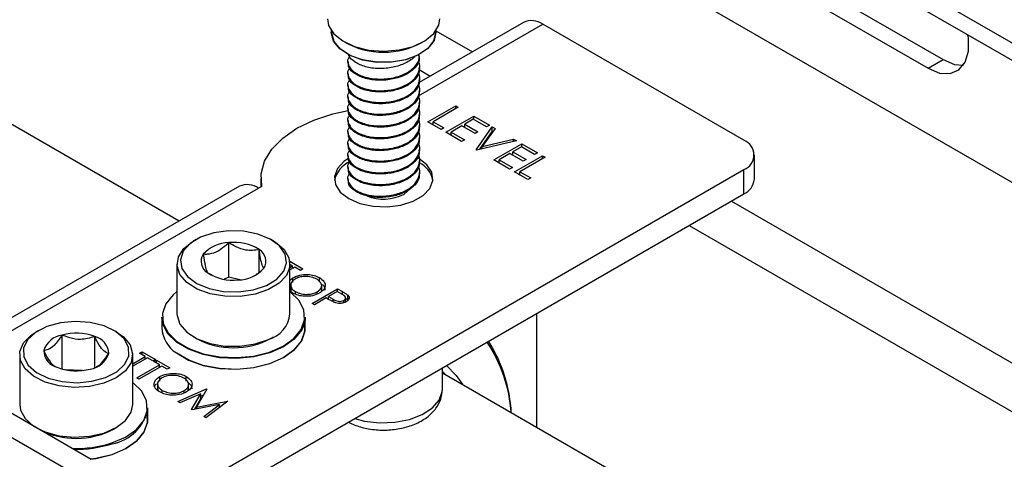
# Model space of a CAD drawing. Header units: inches. Extents: x 5 to 165, y 3 to 108.
# Tile 137 of 139: x 136.52 to 139.95, y 93.95 to 95.48. Entities that reach past the tile are written whole.
import ezdxf

# ---------------------------------------------------------------- set-up
doc = ezdxf.new("R2010")
doc.units = ezdxf.units.IN
doc.header["$LTSCALE"] = 10
doc.header["$MEASUREMENT"] = 0

msp = doc.modelspace()

# ---------------------------------------------------------------- linework, layer by layer
at = {"color": 7, "linetype": 'Continuous', "lineweight": 25}
for p, q in [((153.102757, 87.820334), (134.166437, 98.752038)), ((153.088752, 87.767995), (134.166437, 98.691614)), ((137.076159, 94.776496), (133.170121, 97.031403)), ((137.564792, 96.533761), (139.686113, 95.309148)), ((137.617118, 96.563968), (139.738439, 95.339356)), ((137.917639, 96.100619), (140.657678, 94.518828)), ((138.276241, 95.469288), (137.912637, 95.259384)), ((137.606363, 95.440664), (137.606363, 95.434571)), ((137.971363, 95.434571), (137.971363, 95.440664)), ((139.043978, 95.058124), (138.343235, 95.462654)), ((137.663863, 95.333856), (137.663863, 95.329559)), ((137.913863, 95.349973), (137.913863, 95.354279)), ((139.686113, 95.309148), (139.738439, 95.339356)), ((137.913863, 95.309146), (137.913863, 95.313452)), ((137.663863, 95.293029), (137.663863, 95.288732)), ((137.913863, 95.268319), (137.913863, 95.272625)), ((137.663863, 95.252202), (137.663863, 95.247905)), ((137.913863, 95.227492), (137.913863, 95.231798)), ((137.663863, 95.211375), (137.663863, 95.207078)), ((137.663863, 95.170548), (137.663863, 95.166251)), ((137.913863, 95.186665), (137.913863, 95.190971)), ((137.942777, 95.122349), (138.040213, 95.178597)), ((138.048957, 95.173549), (137.961514, 95.12307)), ((138.040213, 95.178597), (138.048957, 95.173549)), ((138.040213, 95.168501), (138.040213, 95.178597)), ((137.663863, 95.129721), (137.663863, 95.125424)), ((137.913863, 95.145838), (137.913863, 95.150144)), ((138.005236, 95.086292), (138.102672, 95.14254)), ((138.101422, 95.131723), (138.071442, 95.114416)), ((138.147642, 95.105041), (138.101422, 95.131723)), ((138.102672, 95.14254), (138.157635, 95.11081)), ((138.102672, 95.131002), (138.102672, 95.14254)), ((137.913863, 95.105011), (137.913863, 95.109317)), ((137.988996, 95.095667), (137.942777, 95.122349)), ((137.956921, 95.114183), (137.961514, 95.116835)), ((137.961514, 95.12307), (137.99899, 95.101436)), ((137.961514, 95.111532), (137.961514, 95.12307)), ((137.99899, 95.101436), (137.988996, 95.095667)), ((138.061449, 95.108647), (138.023973, 95.087013)), ((138.107668, 95.081965), (138.061449, 95.108647)), ((138.066849, 95.10553), (138.071442, 95.108181)), ((138.071442, 95.114416), (138.117662, 95.087734)), ((138.071442, 95.102878), (138.071442, 95.114416)), ((138.111416, 95.024995), (138.167629, 95.105041)), ((138.176998, 95.099633), (138.132691, 95.036556)), ((138.157635, 95.11081), (138.147642, 95.105041)), ((138.167629, 95.105041), (138.176998, 95.099633)), ((138.167629, 95.08871), (138.167629, 95.105041)), ((137.663863, 95.088894), (137.663863, 95.084597)), ((137.913863, 95.064184), (137.913863, 95.06849)), ((138.060199, 95.054562), (138.005236, 95.086292)), ((138.01938, 95.078126), (138.023973, 95.080778)), ((138.023973, 95.087013), (138.070193, 95.060331)), ((138.023973, 95.075475), (138.023973, 95.087013)), ((138.070193, 95.060331), (138.060199, 95.054562)), ((138.117662, 95.087734), (138.107668, 95.081965)), ((138.251324, 95.056725), (138.112665, 95.024274)), ((138.124288, 95.026994), (138.167629, 95.08871)), ((138.132691, 95.036556), (138.241955, 95.062134)), ((138.167629, 95.08871), (138.168836, 95.088014)), ((138.241955, 95.062134), (138.251324, 95.056725)), ((138.241955, 95.054533), (138.241955, 95.062134)), ((137.663863, 95.048067), (137.663863, 95.04377)), ((137.913863, 95.023357), (137.913863, 95.027663)), ((138.112665, 95.024274), (138.111416, 95.024995)), ((138.132691, 95.028961), (138.132691, 95.036556)), ((138.172626, 94.98966), (138.270062, 95.045908)), ((138.268812, 95.035091), (138.238832, 95.017784)), ((138.315032, 95.008409), (138.268812, 95.035091)), ((138.270062, 95.045908), (138.325025, 95.014178)), ((138.270062, 95.03437), (138.270062, 95.045908)), ((137.663863, 95.00724), (137.663863, 95.002943)), ((138.227589, 94.95793), (138.172626, 94.98966)), ((138.228839, 95.012015), (138.191363, 94.990381)), ((138.191363, 94.990381), (138.237583, 94.963699)), ((138.191363, 94.978843), (138.191363, 94.990381)), ((138.275058, 94.985333), (138.228839, 95.012015)), ((138.234239, 95.008897), (138.238832, 95.011549)), ((138.238832, 95.017784), (138.285052, 94.991102)), ((138.238832, 95.006246), (138.238832, 95.017784)), ((138.245078, 94.947834), (138.342514, 95.004082)), ((138.351258, 94.999034), (138.263816, 94.948555)), ((138.285052, 94.991102), (138.275058, 94.985333)), ((138.325025, 95.014178), (138.315032, 95.008409)), ((138.342514, 95.004082), (138.351258, 94.999034)), ((138.342514, 94.993986), (138.342514, 95.004082)), ((139.08059, 94.922178), (139.08059, 95.007099)), ((137.028724, 93.792692), (139.043978, 94.956073)), ((137.663863, 94.966413), (137.663863, 94.962116)), ((137.913863, 94.98253), (137.913863, 94.986836)), ((138.18677, 94.981494), (138.191363, 94.984146)), ((138.237583, 94.963699), (138.227589, 94.95793)), ((139.043978, 94.871153), (139.043978, 94.956073)), ((137.361255, 94.925458), (137.361255, 94.895769)), ((137.663863, 94.925586), (137.663863, 94.921289)), ((137.913863, 94.941703), (137.913863, 94.946009)), ((138.291298, 94.921152), (138.245078, 94.947834)), ((138.259222, 94.939668), (138.263816, 94.94232)), ((138.263816, 94.948555), (138.301291, 94.926921)), ((138.263816, 94.937017), (138.263816, 94.948555)), ((138.301291, 94.926921), (138.291298, 94.921152)), ((137.286291, 94.897803), (136.193203, 94.266776)), ((137.364031, 94.897372), (137.353286, 94.891169)), ((137.028724, 93.707771), (139.043978, 94.871153)), ((137.134953, 94.712066), (137.1266, 94.707243)), ((137.249575, 94.580929), (137.249575, 94.701481)), ((137.405033, 94.707243), (137.39668, 94.712066)), ((137.355111, 94.59777), (137.355111, 94.677133)), ((137.068966, 94.626901), (137.068966, 94.453305)), ((137.461951, 94.636581), (137.507865, 94.610076)), ((137.462667, 94.453305), (137.462667, 94.626901)), ((137.471603, 94.620543), (137.462667, 94.625702)), ((137.462667, 94.615385), (137.471603, 94.620543)), ((137.479535, 94.615964), (137.462667, 94.606226)), ((137.471603, 94.611385), (137.471603, 94.620543)), ((137.471603, 94.614679), (137.474456, 94.613032)), ((137.498799, 94.604843), (137.479535, 94.615964)), ((137.176523, 94.595957), (137.18996, 94.589297)), ((137.249575, 94.580929), (137.233534, 94.573638)), ((137.287613, 94.572153), (137.249575, 94.580929)), ((137.462667, 94.571284), (137.472346, 94.579105)), ((137.472346, 94.562774), (137.472346, 94.579105)), ((137.507865, 94.610076), (137.498799, 94.604843)), ((137.56509, 94.563326), (137.56509, 94.579657)), ((137.46523, 94.555702), (137.46523, 94.535288)), ((137.573071, 94.532928), (137.573071, 94.553342)), ((137.472878, 94.525606), (137.462667, 94.534602)), ((137.481624, 94.521973), (137.481624, 94.531024)), ((137.539594, 94.489708), (137.627982, 94.540734)), ((137.588321, 94.508679), (137.547526, 94.485129)), ((137.557778, 94.522734), (137.557778, 94.530298)), ((137.594642, 94.50503), (137.588321, 94.508679)), ((137.626849, 94.530921), (137.597386, 94.513913)), ((137.597386, 94.513913), (137.612667, 94.504867)), ((137.597386, 94.5035), (137.597386, 94.513913)), ((137.643015, 94.521589), (137.626849, 94.530921)), ((137.627982, 94.540734), (137.645316, 94.530727)), ((137.627982, 94.530267), (137.627982, 94.540734)), ((137.65654, 94.494748), (137.65654, 94.510502)), ((137.65654, 94.50758), (137.66412, 94.502008)), ((137.66412, 94.502008), (137.66412, 94.518339)), ((137.547526, 94.485129), (137.539594, 94.489708)), ((137.594533, 94.505093), (137.597386, 94.50674)), ((137.650699, 94.492278), (137.650699, 94.500206)), ((137.015817, 94.442028), (137.015817, 94.404467)), ((137.515817, 94.404467), (137.515817, 94.442028)), ((138.322022, 94.454377), (138.322022, 94.057274)), ((136.586945, 94.395708), (136.578592, 94.390885)), ((136.668896, 94.260964), (136.668896, 94.379409)), ((136.782196, 94.266122), (136.782196, 94.374252)), ((136.857026, 94.390885), (136.848673, 94.395708)), ((137.1266, 94.372963), (137.134953, 94.36814)), ((137.39668, 94.36814), (137.405033, 94.372963)), ((136.520958, 94.310543), (136.520958, 94.136947)), ((136.914659, 94.136947), (136.914659, 94.310543)), ((136.914659, 94.279678), (136.958031, 94.304716)), ((136.938767, 94.315837), (136.947832, 94.32107)), ((136.958031, 94.304716), (136.938767, 94.315837)), ((136.947832, 94.32107), (136.994293, 94.294249)), ((136.947832, 94.310603), (136.947832, 94.32107)), ((136.958031, 94.295557), (136.958031, 94.304716)), ((136.965963, 94.300136), (136.914659, 94.270519)), ((136.928568, 94.23014), (137.007891, 94.275932)), ((137.015824, 94.271353), (136.936501, 94.225561)), ((136.958031, 94.298852), (136.960884, 94.297204)), ((136.985228, 94.289015), (136.965963, 94.300136)), ((136.994293, 94.294249), (136.985228, 94.289015)), ((136.988627, 94.287053), (136.997693, 94.292286)), ((137.007891, 94.275932), (136.988627, 94.287053)), ((136.997693, 94.292286), (137.044153, 94.265465)), ((136.997693, 94.28182), (136.997693, 94.292286)), ((137.007891, 94.266774), (137.007891, 94.275932)), ((137.007891, 94.270068), (137.010745, 94.268421)), ((137.035088, 94.260232), (137.015824, 94.271353)), ((136.769923, 93.946194), (136.23535, 94.254797)), ((136.738599, 94.255684), (136.679763, 94.258363)), ((137.008635, 94.218163), (137.008635, 94.234494)), ((137.044153, 94.265465), (137.035088, 94.260232)), ((137.101379, 94.218715), (137.101379, 94.235046)), ((137.993684, 94.190639), (137.994481, 94.265291)), ((145.82698, 89.724754), (137.99428, 94.246475)), ((137.994349, 94.252923), (138.008432, 94.238306)), ((136.696384, 93.903741), (136.161811, 94.212343)), ((136.936501, 94.225561), (136.928568, 94.23014)), ((137.001519, 94.211091), (137.001519, 94.190677)), ((137.10936, 94.188317), (137.10936, 94.208731)), ((137.017913, 94.177362), (137.017913, 94.186412)), ((137.07135, 94.147714), (137.171406, 94.192004)), ((137.151522, 94.175026), (137.079335, 94.143104)), ((137.094066, 94.178123), (137.094066, 94.185687)), ((137.107412, 94.185441), (137.108229, 94.190421)), ((137.119811, 94.119738), (137.151522, 94.175026)), ((137.172539, 94.191349), (137.136508, 94.128416)), ((137.151522, 94.158695), (137.151522, 94.175026)), ((137.151522, 94.166871), (137.160902, 94.171023)), ((137.171406, 94.192004), (137.172539, 94.191349)), ((137.171406, 94.18937), (137.171406, 94.192004)), ((137.079335, 94.143104), (137.07135, 94.147714)), ((137.217105, 94.137002), (137.121599, 94.118706)), ((137.129448, 94.120209), (137.151522, 94.158695)), ((137.136508, 94.128416), (137.245435, 94.149268)), ((137.161969, 94.095401), (137.217105, 94.137002)), ((137.246586, 94.148603), (137.169937, 94.090801)), ((137.217105, 94.126372), (137.217105, 94.137002)), ((137.245435, 94.149268), (137.246586, 94.148603)), ((137.245435, 94.147735), (137.245435, 94.149268)), ((136.967809, 94.088109), (136.967809, 94.12567)), ((137.121599, 94.118706), (137.119811, 94.119738)), ((137.136508, 94.121562), (137.136508, 94.128416)), ((137.217105, 94.127514), (137.219135, 94.127902)), ((137.169937, 94.090801), (137.161969, 94.095401)), ((136.848673, 94.051782), (136.857026, 94.056605))]:
    msp.add_line(p, q, dxfattribs=at)
at = {"color": 8, "linetype": 'Continuous', "lineweight": 25}
for p, q in [((137.910444, 95.212809), (138.343235, 95.462654)), ((137.971363, 95.440154), (138.098568, 95.36672)), ((137.912209, 95.304476), (137.951478, 95.281807)), ((136.243144, 94.250297), (137.353286, 94.891169)), ((139.000493, 94.84605), (146.722877, 90.388012)), ((138.853403, 94.761136), (146.702299, 90.230065)), ((137.645316, 94.519789), (137.645316, 94.530727)), ((137.612667, 94.495668), (137.612667, 94.504867))]:
    msp.add_line(p, q, dxfattribs=at)
at = {"color": 7, "linetype": 'Continuous', "lineweight": 25, "flags": 128}
for points in [[(137.592863, 95.48193), (137.59715, 95.458395), (137.615259, 95.429409), (137.646243, 95.404317), (137.687804, 95.384982), (137.736861, 95.372837), (137.789774, 95.368783), (137.84262, 95.373121), (137.891479, 95.385528), (137.932727, 95.405086), (137.963306, 95.430342), (137.980947, 95.459425), (137.984863, 95.48193)], [(137.764854, 95.330132), (137.714857, 95.338267), (137.670856, 95.354205), (137.636415, 95.376653), (137.614324, 95.403794), (137.606374, 95.433427), (137.606363, 95.434571)], [(137.765117, 95.329643), (137.715668, 95.33769), (137.672149, 95.353452), (137.638086, 95.375655), (137.616237, 95.402498), (137.608374, 95.431807), (137.608543, 95.437586)], [(137.971363, 95.434571), (137.964519, 95.405988), (137.943454, 95.378577), (137.909866, 95.355703), (137.866474, 95.339218), (137.816795, 95.330457), (137.764854, 95.330132)], [(137.969184, 95.437586), (137.969353, 95.434069), (137.962594, 95.404668), (137.94176, 95.377558), (137.90854, 95.354934), (137.865624, 95.338629), (137.816489, 95.329965), (137.765117, 95.329643)], [(139.686113, 95.309148), (139.725956, 95.292763), (139.762571, 95.290935), (139.792992, 95.303812), (139.814754, 95.330353), (139.826095, 95.368406), (139.826095, 95.414888), (139.824667, 95.425188)], [(139.738439, 95.339356), (139.778282, 95.32297), (139.808785, 95.320383)], [(137.364031, 94.897372), (137.362182, 94.941704), (137.374102, 94.985512), (137.399406, 95.027382), (137.437279, 95.065963), (137.486498, 95.10001), (137.545475, 95.128423), (137.612306, 95.150287), (137.665576, 95.161829)], [(137.66645, 94.995209), (137.65117, 94.984962), (137.627708, 94.960157), (137.617302, 94.932541), (137.620794, 94.904352), (137.637903, 94.877872), (137.667241, 94.855247), (137.706433, 94.83831), (137.752302, 94.828434), (137.801134, 94.826417), (137.848971, 94.832425), (137.891939, 94.845969), (137.926557, 94.865954), (137.950019, 94.890758), (137.960425, 94.918374), (137.956933, 94.946564), (137.939824, 94.973044), (137.910486, 94.995669)], [(137.859928, 94.870552), (137.881713, 94.889374), (137.883167, 94.89152)], [(137.380288, 94.552618), (137.41661, 94.574635), (137.440715, 94.601668), (137.450652, 94.631526), (137.445614, 94.661791), (137.42601, 94.690011), (137.393428, 94.713899), (137.350508, 94.731521), (137.300726, 94.741448), (137.248117, 94.742876), (137.196941, 94.73569), (137.151346, 94.720472), (137.115024, 94.698455), (137.090918, 94.671422), (137.080982, 94.641564), (137.086019, 94.611299), (137.105623, 94.583079), (137.138205, 94.559191), (137.181125, 94.541569), (137.230907, 94.531642), (137.283516, 94.530214), (137.334692, 94.5374), (137.380288, 94.552618)], [(137.387594, 94.537616), (137.341351, 94.52196), (137.289506, 94.514087), (137.235904, 94.514581), (137.18452, 94.523405), (137.139166, 94.539905), (137.103205, 94.562857), (137.079304, 94.590559), (137.069236, 94.620956), (137.073747, 94.651794), (137.092503, 94.680785), (137.124113, 94.705781), (137.1266, 94.707243)], [(137.405033, 94.707243), (137.411807, 94.703131), (137.44202, 94.677566), (137.459164, 94.648243), (137.461969, 94.617338), (137.450226, 94.587142), (137.424806, 94.559894), (137.387594, 94.537616)], [(137.068966, 94.530742), (137.055524, 94.51955), (137.030175, 94.488292), (137.01852, 94.45444), (137.021238, 94.419962), (137.03817, 94.386861), (137.068332, 94.357061), (137.10997, 94.332294), (137.160666, 94.314), (137.217473, 94.30324), (137.27709, 94.300642), (137.336051, 94.306355), (137.390931, 94.320048), (137.438539, 94.340925), (137.47611, 94.367773), (137.501459, 94.399031), (137.513113, 94.432883), (137.510395, 94.467361), (137.493463, 94.500462), (137.463302, 94.530261), (137.463302, 94.530261)], [(137.515817, 94.442028), (137.515107, 94.431163), (137.503359, 94.397038), (137.477806, 94.365528), (137.439932, 94.338464), (137.39194, 94.317418), (137.336618, 94.303615), (137.277181, 94.297855), (137.217084, 94.300475), (137.159818, 94.311321), (137.108714, 94.329763), (137.066739, 94.35473), (137.036334, 94.38477), (137.019266, 94.418137), (137.015817, 94.442028)], [(137.068966, 94.453305), (137.069236, 94.44736), (137.079304, 94.416963), (137.103205, 94.389262), (137.139166, 94.36631), (137.18452, 94.34981), (137.235904, 94.340986), (137.289506, 94.340492), (137.341351, 94.348365), (137.387594, 94.364021)], [(136.550783, 94.274214), (136.579984, 94.248911), (136.620352, 94.229382), (136.668615, 94.21721), (136.720863, 94.21338), (136.772864, 94.218203), (136.820404, 94.231289), (136.859633, 94.251576), (136.887372, 94.277422), (136.901374, 94.306732), (136.900505, 94.337132), (136.884835, 94.366159), (136.855633, 94.391463), (136.815266, 94.410991), (136.767003, 94.423163), (136.714755, 94.426993), (136.662754, 94.42217), (136.615213, 94.409085), (136.575985, 94.388798), (136.548245, 94.362952), (136.534243, 94.333642), (136.535112, 94.303242), (136.550783, 94.274214)], [(137.512385, 94.418197), (137.513113, 94.392056), (137.501459, 94.358204), (137.47611, 94.326946), (137.438539, 94.300098), (137.390931, 94.279221), (137.336051, 94.265528), (137.27709, 94.259815), (137.217473, 94.262413), (137.160666, 94.273172), (137.10997, 94.291467), (137.068332, 94.316234)], [(136.540121, 94.261635), (136.523854, 94.291124), (136.521971, 94.322053), (136.534612, 94.352128), (136.560841, 94.379119), (136.578592, 94.390885)], [(136.857026, 94.390885), (136.882305, 94.372962), (136.905377, 94.345027), (136.914538, 94.314534), (136.909108, 94.283745), (136.88949, 94.254944), (136.85714, 94.230267), (136.814456, 94.211543), (136.764604, 94.200161), (136.711282, 94.196966), (136.658443, 94.202194), (136.610008, 94.215458), (136.569567, 94.235774), (136.540121, 94.261635), (136.540121, 94.261635)], [(137.066739, 94.317169), (137.108714, 94.292202), (137.159818, 94.27376), (137.217084, 94.262914), (137.277181, 94.260295), (137.336618, 94.266054), (137.39194, 94.279857), (137.439932, 94.300903), (137.477806, 94.327967), (137.503359, 94.359477), (137.515107, 94.393602), (137.515817, 94.404467)], [(136.841814, 94.003318), (136.889609, 94.024053), (136.927419, 94.050788), (136.953048, 94.08197), (136.965005, 94.115787), (136.962596, 94.150272), (136.945961, 94.183423), (136.916067, 94.213313), (136.914659, 94.214384)], [(136.520958, 94.136947), (136.523854, 94.117529), (136.540121, 94.08804)], [(136.581833, 94.054776), (136.610008, 94.041863), (136.658443, 94.028599), (136.711282, 94.02337), (136.764604, 94.026566), (136.814456, 94.037947), (136.85714, 94.056671), (136.88949, 94.081349), (136.909108, 94.11015), (136.914659, 94.136947)], [(136.964377, 94.101839), (136.965005, 94.074959), (136.953048, 94.041143), (136.927419, 94.009961), (136.889609, 93.983226), (136.841814, 93.962491), (136.786813, 93.948962), (136.769479, 93.946451)], [(136.540121, 94.08804), (136.569567, 94.062179), (136.575469, 94.05845)], [(136.766706, 93.946575), (136.787369, 93.949486), (136.842814, 93.963125), (136.890994, 93.984026), (136.92911, 94.010977), (136.954945, 94.04241), (136.966999, 94.0765), (136.967809, 94.088109)]]:
    msp.add_lwpolyline(points, dxfattribs=at)
at = {"color": 8, "linetype": 'Continuous', "lineweight": 25, "flags": 128}
for points in [[(138.007648, 94.272892), (138.041701, 94.2384), (138.064829, 94.205749)], [(137.688103, 94.088423), (137.72222, 94.07956), (137.774618, 94.073412), (137.827988, 94.075303), (137.878691, 94.085104), (137.923272, 94.102146), (137.958694, 94.125269), (137.982542, 94.152896), (137.993191, 94.183145), (137.993684, 94.190639)]]:
    msp.add_lwpolyline(points, dxfattribs=at)
at = {"color": 7, "linetype": 'Continuous', "lineweight": 25}
for centre, radius, start, end in [((138.303984, 95.407864), 0.067399, 54.382423, 114.307119), ((137.788863, 95.644645), 0.279508, 241.122212, 298.877789), ((139.024612, 95.007099), 0.054577, 290.783421, 69.216579), ((137.710669, 94.896444), 0.095958, 114.978689, 166.701184), ((137.87475, 94.90178), 0.087312, 11.051689, 63.773077), ((139.018033, 94.928417), 0.062867, 294.374658, 354.305201), ((137.314034, 94.836379), 0.067399, 54.382423, 114.307119), ((137.788363, 95.010394), 0.15709, 248.286619, 297.101322), ((137.250892, 94.580066), 0.121422, 90.621457, 138.266426), ((137.268037, 94.540611), 0.161926, 57.470396, 96.546905), ((137.198191, 94.635876), 0.045421, 146.578987, 241.50641), ((137.333442, 94.637214), 0.045421, 326.578987, 61.50641), ((137.280741, 94.693024), 0.121422, 270.621457, 318.266426), ((137.263596, 94.732479), 0.161926, 237.470396, 276.546905), ((137.358654, 94.464559), 0.10462, 286.058702, 353.82524), ((136.679845, 94.300998), 0.079172, 97.948667, 162.090381), ((136.717513, 94.200373), 0.18552, 69.594769, 105.192233), ((136.768468, 94.313104), 0.06267, 1.760437, 77.3466), ((137.126782, 94.410694), 0.11114, 183.211648, 237.299439), ((137.265817, 94.613039), 0.27767, 241.881791, 298.118209), ((137.729682, 94.075213), 0.504724, 3.780027, 33.658325), ((137.71505, 94.081018), 0.519472, 2.999105, 32.191124), ((136.667149, 94.32727), 0.06267, 181.760437, 257.3466), ((136.755773, 94.339376), 0.079172, 277.948667, 342.090381), ((136.718104, 94.44), 0.18552, 249.594769, 285.192233), ((136.817057, 94.151439), 0.152938, 279.695598, 350.299845), ((136.717676, 94.299253), 0.280004, 242.905524, 297.89415), ((136.718609, 94.388484), 0.404391, 267.901735, 287.738159), ((136.71879, 94.388141), 0.406821, 268.602433, 287.749801)]:
    msp.add_arc(centre, radius, start, end, dxfattribs=at)
for points, knots in [([(137.670475, 95.351038), (137.668364, 95.348233), (137.661588, 95.339226), (137.664811, 95.318198), (137.684133, 95.294467), (137.724699, 95.276502), (137.771982, 95.269795), (137.821855, 95.274377), (137.867102, 95.289442), (137.899036, 95.313837), (137.91462, 95.337194), (137.912327, 95.350775), (137.911749, 95.354202)], [0, 0, 0, 0, 0.04061631, 0.13038747, 0.27197705, 0.38462402, 0.50090376, 0.6171835, 0.72983047, 0.84713075, 0.9614212, 1, 1, 1, 1]), ([(137.670475, 95.310211), (137.668364, 95.307405), (137.661588, 95.298399), (137.664811, 95.277371), (137.684131, 95.25364), (137.724705, 95.235676), (137.771959, 95.228966), (137.821941, 95.233557), (137.866787, 95.248589), (137.900252, 95.27311), (137.914584, 95.302551), (137.916835, 95.324341), (137.909635, 95.333631), (137.909587, 95.333693)], [0, 0, 0, 0, 0.0377308, 0.12112434, 0.25265494, 0.35729911, 0.46531797, 0.57333683, 0.677981, 0.7869479, 0.89311879, 0.99928969, 1, 1, 1, 1]), ([(137.911749, 95.349896), (137.912327, 95.346469), (137.91462, 95.332888), (137.899035, 95.309531), (137.867105, 95.285136), (137.821842, 95.270071), (137.772031, 95.26549), (137.724518, 95.272193), (137.687453, 95.288993), (137.665872, 95.309436), (137.665948, 95.323945), (137.665978, 95.329636)], [0, 0, 0, 0, 0.04188636, 0.16597553, 0.29333257, 0.41563735, 0.54188636, 0.66813537, 0.79044015, 0.91779719, 1, 1, 1, 1]), ([(137.897757, 95.352477), (137.897584, 95.35215), (137.892179, 95.34189), (137.865639, 95.326242), (137.822233, 95.31082), (137.771963, 95.306342), (137.724395, 95.312997), (137.688, 95.329887), (137.668194, 95.346547), (137.667505, 95.356979), (137.667394, 95.358666)], [0, 0, 0, 0, 0.00537896, 0.16853363, 0.32521593, 0.48695111, 0.64868629, 0.80536859, 0.96852325, 1, 1, 1, 1]), ([(137.911749, 95.309069), (137.912327, 95.305642), (137.91462, 95.292061), (137.899035, 95.268704), (137.867105, 95.244309), (137.821842, 95.229244), (137.772031, 95.224663), (137.724518, 95.231366), (137.687453, 95.248166), (137.665872, 95.268609), (137.665948, 95.283118), (137.665978, 95.288809)], [0, 0, 0, 0, 0.04188636, 0.16597553, 0.29333257, 0.41563735, 0.54188636, 0.66813537, 0.79044015, 0.91779719, 1, 1, 1, 1]), ([(137.670475, 95.269384), (137.668364, 95.266578), (137.661588, 95.257572), (137.664811, 95.236544), (137.684131, 95.212813), (137.724705, 95.194849), (137.771959, 95.188139), (137.821941, 95.19273), (137.866787, 95.207762), (137.900252, 95.232283), (137.914584, 95.261724), (137.916835, 95.283514), (137.909635, 95.292804), (137.909587, 95.292866)], [0, 0, 0, 0, 0.037730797, 0.121124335, 0.252654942, 0.35729911, 0.465317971, 0.573336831, 0.677980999, 0.786947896, 0.893118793, 0.99928969, 1, 1, 1, 1]), ([(137.911749, 95.268242), (137.912327, 95.264815), (137.91462, 95.251234), (137.899035, 95.227877), (137.867105, 95.203482), (137.821842, 95.188417), (137.772031, 95.183836), (137.724518, 95.190539), (137.687453, 95.207339), (137.665872, 95.227782), (137.665948, 95.242291), (137.665978, 95.247982)], [0, 0, 0, 0, 0.04188636, 0.16597553, 0.29333257, 0.41563735, 0.54188636, 0.66813537, 0.79044015, 0.91779719, 1, 1, 1, 1]), ([(137.670475, 95.228557), (137.668364, 95.225751), (137.661588, 95.216745), (137.664811, 95.195717), (137.684131, 95.171986), (137.724705, 95.154021), (137.771959, 95.147312), (137.821941, 95.151903), (137.866787, 95.166935), (137.900252, 95.191456), (137.914584, 95.220897), (137.916835, 95.242687), (137.909635, 95.251977), (137.909587, 95.252039)], [0, 0, 0, 0, 0.0377308, 0.12112434, 0.25265494, 0.35729911, 0.46531797, 0.57333683, 0.677981, 0.7869479, 0.89311879, 0.99928969, 1, 1, 1, 1]), ([(137.670475, 95.18773), (137.668364, 95.184924), (137.661588, 95.175918), (137.664811, 95.15489), (137.684131, 95.131159), (137.724705, 95.113194), (137.771959, 95.106485), (137.821941, 95.111076), (137.866787, 95.126108), (137.900252, 95.150629), (137.914584, 95.18007), (137.916835, 95.20186), (137.909635, 95.21115), (137.909587, 95.211212)], [0, 0, 0, 0, 0.037730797, 0.121124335, 0.252654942, 0.35729911, 0.465317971, 0.573336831, 0.677980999, 0.786947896, 0.893118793, 0.99928969, 1, 1, 1, 1]), ([(137.911749, 95.227415), (137.912327, 95.223988), (137.91462, 95.210407), (137.899035, 95.18705), (137.867105, 95.162655), (137.821842, 95.14759), (137.772031, 95.143009), (137.724518, 95.149712), (137.687453, 95.166512), (137.665872, 95.186955), (137.665948, 95.201464), (137.665978, 95.207155)], [0, 0, 0, 0, 0.041886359, 0.165975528, 0.293332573, 0.41563735, 0.541886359, 0.668135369, 0.790440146, 0.91779719, 1, 1, 1, 1]), ([(137.670475, 95.146903), (137.668364, 95.144097), (137.661588, 95.135091), (137.664811, 95.114063), (137.684131, 95.090332), (137.724705, 95.072367), (137.771959, 95.065658), (137.821941, 95.070249), (137.866787, 95.085281), (137.900252, 95.109801), (137.914584, 95.139243), (137.916835, 95.161033), (137.909635, 95.170323), (137.909587, 95.170385)], [0, 0, 0, 0, 0.0377308, 0.12112434, 0.25265494, 0.35729911, 0.46531797, 0.57333683, 0.677981, 0.7869479, 0.89311879, 0.99928969, 1, 1, 1, 1]), ([(137.911749, 95.186588), (137.912327, 95.183161), (137.91462, 95.16958), (137.899035, 95.146223), (137.867105, 95.121828), (137.821842, 95.106763), (137.772031, 95.102182), (137.724518, 95.108885), (137.687453, 95.125685), (137.665872, 95.146128), (137.665948, 95.160637), (137.665978, 95.166328)], [0, 0, 0, 0, 0.04188636, 0.16597553, 0.29333257, 0.41563735, 0.54188636, 0.66813537, 0.79044015, 0.91779719, 1, 1, 1, 1]), ([(137.670475, 95.106076), (137.668364, 95.10327), (137.661588, 95.094264), (137.664811, 95.073236), (137.684131, 95.049505), (137.724705, 95.03154), (137.771959, 95.024831), (137.821941, 95.029422), (137.866787, 95.044454), (137.900252, 95.068974), (137.914584, 95.098416), (137.916835, 95.120206), (137.909635, 95.129496), (137.909587, 95.129558)], [0, 0, 0, 0, 0.037730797, 0.121124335, 0.252654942, 0.35729911, 0.465317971, 0.573336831, 0.677980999, 0.786947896, 0.893118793, 0.99928969, 1, 1, 1, 1]), ([(137.911749, 95.145761), (137.912327, 95.142333), (137.91462, 95.128753), (137.899035, 95.105396), (137.867105, 95.081001), (137.821842, 95.065936), (137.772031, 95.061355), (137.724518, 95.068058), (137.687453, 95.084858), (137.665872, 95.105301), (137.665948, 95.11981), (137.665978, 95.125501)], [0, 0, 0, 0, 0.04188636, 0.16597553, 0.29333257, 0.41563735, 0.54188636, 0.66813537, 0.79044015, 0.91779719, 1, 1, 1, 1]), ([(137.911749, 95.104934), (137.912327, 95.101506), (137.91462, 95.087926), (137.899035, 95.064569), (137.867105, 95.040174), (137.821842, 95.025108), (137.772031, 95.020528), (137.724518, 95.027231), (137.687453, 95.044031), (137.665872, 95.064474), (137.665948, 95.078983), (137.665978, 95.084674)], [0, 0, 0, 0, 0.041886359, 0.165975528, 0.293332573, 0.41563735, 0.541886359, 0.668135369, 0.790440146, 0.91779719, 1, 1, 1, 1]), ([(137.670475, 95.065249), (137.668364, 95.062443), (137.661588, 95.053436), (137.664811, 95.032409), (137.684131, 95.008677), (137.724705, 94.990713), (137.771959, 94.984004), (137.821941, 94.988595), (137.866787, 95.003627), (137.900252, 95.028147), (137.914584, 95.057589), (137.916835, 95.079379), (137.909635, 95.088669), (137.909587, 95.088731)], [0, 0, 0, 0, 0.0377308, 0.12112434, 0.25265494, 0.35729911, 0.46531797, 0.57333683, 0.677981, 0.7869479, 0.89311879, 0.99928969, 1, 1, 1, 1]), ([(137.911749, 95.064107), (137.912327, 95.060679), (137.91462, 95.047099), (137.899035, 95.023742), (137.867105, 94.999347), (137.821842, 94.984281), (137.772031, 94.979701), (137.724518, 94.986404), (137.687453, 95.003204), (137.665872, 95.023647), (137.665948, 95.038156), (137.665978, 95.043847)], [0, 0, 0, 0, 0.04188636, 0.16597553, 0.29333257, 0.41563735, 0.54188636, 0.66813537, 0.79044015, 0.91779719, 1, 1, 1, 1]), ([(137.670475, 95.024422), (137.668364, 95.021616), (137.661588, 95.012609), (137.664811, 94.991582), (137.684131, 94.96785), (137.724705, 94.949886), (137.771959, 94.943177), (137.821941, 94.947768), (137.866787, 94.9628), (137.900252, 94.98732), (137.914584, 95.016762), (137.916835, 95.038552), (137.909635, 95.047842), (137.909587, 95.047904)], [0, 0, 0, 0, 0.0377308, 0.12112434, 0.25265494, 0.35729911, 0.46531797, 0.57333683, 0.677981, 0.7869479, 0.89311879, 0.99928969, 1, 1, 1, 1]), ([(137.911749, 95.02328), (137.912327, 95.019852), (137.91462, 95.006272), (137.899035, 94.982915), (137.867105, 94.95852), (137.821842, 94.943454), (137.772031, 94.938874), (137.724518, 94.945577), (137.687453, 94.962377), (137.665872, 94.98282), (137.665948, 94.997329), (137.665978, 95.00302)], [0, 0, 0, 0, 0.04188636, 0.16597553, 0.29333257, 0.41563735, 0.54188636, 0.66813537, 0.79044015, 0.91779719, 1, 1, 1, 1]), ([(137.670475, 94.983595), (137.668364, 94.980789), (137.661588, 94.971782), (137.664811, 94.950755), (137.684131, 94.927023), (137.724705, 94.909059), (137.771959, 94.90235), (137.821941, 94.906941), (137.866787, 94.921973), (137.900252, 94.946493), (137.914584, 94.975935), (137.916835, 94.997725), (137.909635, 95.007015), (137.909587, 95.007077)], [0, 0, 0, 0, 0.0377308, 0.12112434, 0.25265494, 0.35729911, 0.46531797, 0.57333683, 0.677981, 0.7869479, 0.89311879, 0.99928969, 1, 1, 1, 1]), ([(137.670475, 94.942768), (137.668364, 94.939962), (137.661588, 94.930955), (137.664811, 94.909928), (137.684131, 94.886196), (137.724705, 94.868232), (137.771959, 94.861523), (137.821941, 94.866114), (137.866787, 94.881146), (137.900252, 94.905666), (137.914584, 94.935108), (137.916835, 94.956898), (137.909635, 94.966188), (137.909587, 94.96625)], [0, 0, 0, 0, 0.0377308, 0.12112434, 0.25265494, 0.35729911, 0.46531797, 0.57333683, 0.677981, 0.7869479, 0.89311879, 0.99928969, 1, 1, 1, 1]), ([(137.911749, 94.982453), (137.912327, 94.979025), (137.91462, 94.965445), (137.899035, 94.942087), (137.867105, 94.917693), (137.821842, 94.902627), (137.772031, 94.898047), (137.724518, 94.90475), (137.687453, 94.92155), (137.665872, 94.941993), (137.665948, 94.956502), (137.665978, 94.962193)], [0, 0, 0, 0, 0.04188636, 0.16597553, 0.29333257, 0.41563735, 0.54188636, 0.66813537, 0.79044015, 0.91779719, 1, 1, 1, 1]), ([(137.911749, 94.941626), (137.912327, 94.938198), (137.91462, 94.924618), (137.899035, 94.90126), (137.867105, 94.876866), (137.821842, 94.8618), (137.772031, 94.85722), (137.724518, 94.863923), (137.687453, 94.880723), (137.665872, 94.901166), (137.665948, 94.915675), (137.665978, 94.921366)], [0, 0, 0, 0, 0.04188636, 0.16597553, 0.29333257, 0.41563735, 0.54188636, 0.66813537, 0.79044015, 0.91779719, 1, 1, 1, 1]), ([(137.249575, 94.701481), (137.244489, 94.696713), (137.230259, 94.683371), (137.203942, 94.666107), (137.178502, 94.660292), (137.164656, 94.660749), (137.160281, 94.660893)], [0, 0, 0, 0, 0.18094225, 0.50629258, 0.84397451, 1, 1, 1, 1]), ([(137.355111, 94.677133), (137.340002, 94.675114), (137.31415, 94.67166), (137.27657, 94.684517), (137.257866, 94.696271), (137.249575, 94.701481)], [0, 0, 0, 0, 0.439125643, 0.75137419, 1, 1, 1, 1]), ([(137.160281, 94.660893), (137.162606, 94.646092), (137.166585, 94.620767), (137.172368, 94.601831), (137.175247, 94.597761), (137.176523, 94.595957)], [0, 0, 0, 0, 0.43912564, 0.75137419, 1, 1, 1, 1]), ([(137.371352, 94.612197), (137.369027, 94.615989), (137.365049, 94.622477), (137.359265, 94.649786), (137.356387, 94.668734), (137.355111, 94.677133)], [0, 0, 0, 0, 0.43912564, 0.75137419, 1, 1, 1, 1]), ([(137.344425, 94.590927), (137.348301, 94.593219), (137.357771, 94.598819), (137.366309, 94.607229), (137.371352, 94.612197)], [0, 0, 0, 0, 0.409270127, 1, 1, 1, 1]), ([(137.472346, 94.579105), (137.479983, 94.582571), (137.495252, 94.589501), (137.522883, 94.591486), (137.54741, 94.588013), (137.559197, 94.582442), (137.56509, 94.579657)], [0, 0, 0, 0, 0.27973102, 0.55932682, 0.77968048, 1, 1, 1, 1]), ([(137.556415, 94.574199), (137.55011, 94.577002), (137.5375, 94.582608), (137.51489, 94.584296), (137.494724, 94.581476), (137.485118, 94.576857), (137.480314, 94.574547)], [0, 0, 0, 0, 0.27962705, 0.55934953, 0.77963023, 1, 1, 1, 1]), ([(137.56509, 94.579657), (137.57129, 94.575239), (137.583685, 94.566406), (137.58663, 94.550224), (137.580632, 94.535908), (137.570674, 94.529109), (137.565692, 94.525708)], [0, 0, 0, 0, 0.2797673, 0.55935845, 0.7795711, 1, 1, 1, 1]), ([(137.480314, 94.574547), (137.47542, 94.570941), (137.465628, 94.563726), (137.464299, 94.550625), (137.469584, 94.539217), (137.47761, 94.533755), (137.481624, 94.531024)], [0, 0, 0, 0, 0.27941597, 0.55907651, 0.77947804, 1, 1, 1, 1]), ([(137.557778, 94.530298), (137.562711, 94.533929), (137.572575, 94.541191), (137.57399, 94.554426), (137.568292, 94.565843), (137.560373, 94.571414), (137.556415, 94.574199)], [0, 0, 0, 0, 0.27946805, 0.55887035, 0.77951584, 1, 1, 1, 1]), ([(137.571059, 94.558132), (137.574971, 94.555335), (137.583884, 94.548962), (137.584088, 94.540701), (137.584203, 94.536065)], [0, 0, 0, 0, 0.43886856, 1, 1, 1, 1]), ([(137.466247, 94.537273), (137.465791, 94.535986), (137.465011, 94.533786), (137.466372, 94.531704), (137.466937, 94.530841)], [0, 0, 0, 0, 0.58541475, 1, 1, 1, 1]), ([(137.565692, 94.525708), (137.558057, 94.522198), (137.542784, 94.515176), (137.514989, 94.513666), (137.490415, 94.517072), (137.478725, 94.522761), (137.472878, 94.525606)], [0, 0, 0, 0, 0.279630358, 0.559342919, 0.779597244, 1, 1, 1, 1]), ([(137.481624, 94.531024), (137.487878, 94.528152), (137.500378, 94.522412), (137.523061, 94.520493), (137.543309, 94.523353), (137.552954, 94.527983), (137.557778, 94.530298)], [0, 0, 0, 0, 0.27982967, 0.55938902, 0.77965383, 1, 1, 1, 1]), ([(137.650699, 94.500206), (137.652834, 94.501901), (137.656048, 94.504453), (137.656777, 94.508633), (137.655012, 94.51482), (137.648343, 94.518583), (137.643015, 94.521589)], [0, 0, 0, 0, 0.24896926, 0.37472913, 0.50038299, 1, 1, 1, 1]), ([(137.645316, 94.530727), (137.649107, 94.528553), (137.655872, 94.524672), (137.661601, 94.520273), (137.66412, 94.518339)], [0, 0, 0, 0, 0.56031372, 1, 1, 1, 1]), ([(137.66412, 94.518339), (137.665836, 94.516229), (137.669269, 94.51201), (137.668842, 94.505353), (137.664979, 94.499742), (137.660772, 94.497013), (137.658667, 94.495647)], [0, 0, 0, 0, 0.27970537, 0.55938086, 0.77950855, 1, 1, 1, 1]), ([(137.618598, 94.492877), (137.613888, 94.494988), (137.605474, 94.49876), (137.597953, 94.503114), (137.594642, 94.50503)], [0, 0, 0, 0, 0.55969422, 1, 1, 1, 1]), ([(137.612667, 94.504867), (137.618033, 94.501747), (137.624749, 94.497843), (137.635696, 94.496629), (137.643158, 94.49701), (137.647689, 94.49893), (137.650699, 94.500206)], [0, 0, 0, 0, 0.49972063, 0.62534981, 0.75108252, 1, 1, 1, 1]), ([(137.658667, 94.495647), (137.655542, 94.494085), (137.649301, 94.490967), (137.637779, 94.489431), (137.627181, 94.490264), (137.621461, 94.492006), (137.618598, 94.492877)], [0, 0, 0, 0, 0.28009888, 0.55932385, 0.77945788, 1, 1, 1, 1]), ([(136.668896, 94.379409), (136.659679, 94.366165), (136.643906, 94.343503), (136.620979, 94.328438), (136.609567, 94.326295), (136.604509, 94.325345)], [0, 0, 0, 0, 0.43912564, 0.75137419, 1, 1, 1, 1]), ([(136.782196, 94.374252), (136.765976, 94.369486), (136.738222, 94.36133), (136.697878, 94.367354), (136.677798, 94.375707), (136.668896, 94.379409)], [0, 0, 0, 0, 0.43912564, 0.75137419, 1, 1, 1, 1]), ([(136.831109, 94.315029), (136.828323, 94.315946), (136.820528, 94.31851), (136.806112, 94.330663), (136.792178, 94.353283), (136.784593, 94.369216), (136.782196, 94.374252)], [0, 0, 0, 0, 0.18094225, 0.50629258, 0.84397451, 1, 1, 1, 1]), ([(136.604509, 94.325345), (136.606903, 94.320325), (136.61448, 94.304443), (136.628194, 94.281662), (136.638894, 94.273978), (136.643979, 94.270326)], [0, 0, 0, 0, 0.19513272, 0.61745341, 1, 1, 1, 1]), ([(136.788665, 94.269863), (136.790718, 94.270554), (136.799394, 94.273474), (136.814684, 94.29089), (136.826064, 94.307615), (136.831109, 94.315029)], [0, 0, 0, 0, 0.14720137, 0.62196926, 1, 1, 1, 1]), ([(137.009166, 94.180995), (137.003075, 94.185386), (136.990893, 94.19417), (136.98815, 94.210178), (136.993933, 94.224359), (137.003734, 94.231115), (137.008635, 94.234494)], [0, 0, 0, 0, 0.27966329, 0.55935394, 0.77963639, 1, 1, 1, 1]), ([(137.008635, 94.234494), (137.016271, 94.23796), (137.03154, 94.24489), (137.059172, 94.246875), (137.083698, 94.243402), (137.095486, 94.237831), (137.101379, 94.235046)], [0, 0, 0, 0, 0.27973102, 0.55932682, 0.77968048, 1, 1, 1, 1]), ([(137.092703, 94.229588), (137.086399, 94.232391), (137.073788, 94.237997), (137.051178, 94.239685), (137.031012, 94.236865), (137.021406, 94.232246), (137.016603, 94.229935)], [0, 0, 0, 0, 0.27962705, 0.55934953, 0.77963023, 1, 1, 1, 1]), ([(137.101379, 94.235046), (137.107578, 94.230628), (137.119973, 94.221795), (137.122918, 94.205613), (137.11692, 94.191296), (137.106962, 94.184498), (137.101981, 94.181097)], [0, 0, 0, 0, 0.2797673, 0.55935845, 0.7795711, 1, 1, 1, 1]), ([(136.992365, 94.200676), (136.992912, 94.203101), (136.99365, 94.206373), (136.997101, 94.208909), (136.997994, 94.209565)], [0, 0, 0, 0, 0.74132035, 1, 1, 1, 1]), ([(137.016603, 94.229935), (137.011709, 94.22633), (137.001917, 94.219115), (137.000588, 94.206014), (137.005872, 94.194606), (137.013899, 94.189144), (137.017913, 94.186412)], [0, 0, 0, 0, 0.27941597, 0.55907651, 0.77947804, 1, 1, 1, 1]), ([(137.094066, 94.185687), (137.098999, 94.189318), (137.108863, 94.19658), (137.110278, 94.209815), (137.10458, 94.221232), (137.096661, 94.226803), (137.092703, 94.229588)], [0, 0, 0, 0, 0.27946805, 0.55887035, 0.77951584, 1, 1, 1, 1]), ([(137.107347, 94.213521), (137.111259, 94.210724), (137.120172, 94.204351), (137.120377, 94.19609), (137.120492, 94.191454)], [0, 0, 0, 0, 0.43886856, 1, 1, 1, 1]), ([(137.002536, 94.192662), (137.002079, 94.191375), (137.0013, 94.189175), (137.002661, 94.187093), (137.003225, 94.18623)], [0, 0, 0, 0, 0.58541475, 1, 1, 1, 1]), ([(137.101981, 94.181097), (137.094346, 94.177587), (137.079073, 94.170565), (137.051278, 94.169054), (137.026703, 94.172461), (137.015013, 94.17815), (137.009166, 94.180995)], [0, 0, 0, 0, 0.27963036, 0.55934292, 0.77959724, 1, 1, 1, 1]), ([(137.017913, 94.186412), (137.024166, 94.183541), (137.036667, 94.177801), (137.05935, 94.175882), (137.079598, 94.178742), (137.089243, 94.183371), (137.094066, 94.185687)], [0, 0, 0, 0, 0.27982967, 0.55938902, 0.77965383, 1, 1, 1, 1]), ([(137.730051, 94.053889), (137.738935, 94.052383), (137.76411, 94.048115), (137.807532, 94.047428), (137.857736, 94.054527), (137.904679, 94.070204), (137.943481, 94.093358), (137.971722, 94.122436), (137.989719, 94.15475), (137.992299, 94.178166), (137.993557, 94.189579)], [0, 0, 0, 0, 0.075911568, 0.215125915, 0.355293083, 0.49786322, 0.644978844, 0.770717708, 0.888254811, 1, 1, 1, 1]), ([(137.66595, 94.075634), (137.679722, 94.069496), (137.699973, 94.06047), (137.722761, 94.055484), (137.730051, 94.053889)], [0, 0, 0, 0, 0.68009262, 1, 1, 1, 1])]:
    msp.add_open_spline(points, degree=3, knots=knots, dxfattribs=at)

doc.saveas('drawing.dxf')
